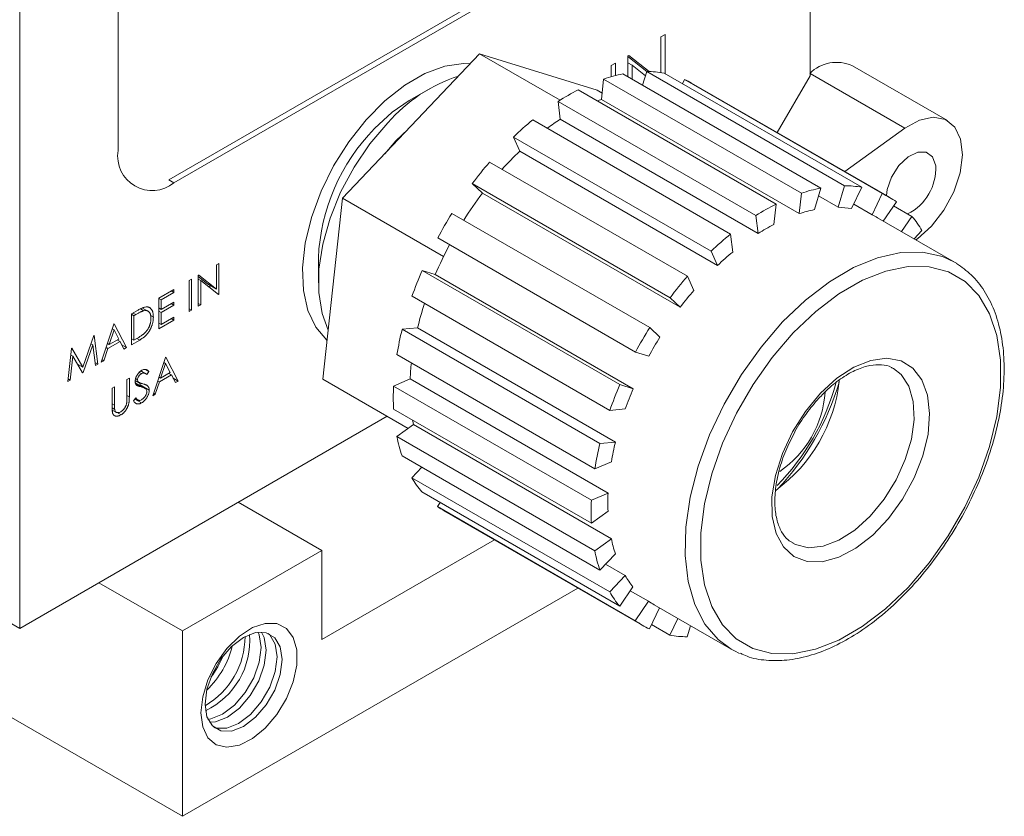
# Model space of a CAD drawing. Header units: inches. Extents: x 0.77 to 7.5, y 1.22 to 8.26.
# Tile 11 of 17: x 6.05 to 6.96, y 3.93 to 4.66. Entities that reach past the tile are written whole.
import ezdxf

# ---------------------------------------------------------------- set-up
doc = ezdxf.new("R2010")
doc.units = ezdxf.units.IN
doc.header["$MEASUREMENT"] = 0

msp = doc.modelspace()

# ---------------------------------------------------------------- linework, layer by layer
at = {"color": 7, "linetype": 'Continuous', "lineweight": 15}
for p, q in [((6.05326, 4.10247), (6.05326, 5.106)), ((6.14353, 4.73841), (6.14353, 4.5408)), ((6.18997, 4.51399), (6.58231, 4.74048)), ((6.58702, 4.73776), (6.19468, 4.51127)), ((6.77828, 4.60947), (6.77828, 4.68851)), ((6.64523, 4.6474), (6.64126, 4.64511)), ((6.64126, 4.64511), (6.64126, 4.61245)), ((6.64523, 4.61143), (6.64523, 4.6474)), ((6.34937, 4.49712), (6.47514, 4.62973)), ((6.54892, 4.58713), (6.47514, 4.62973)), ((6.47514, 4.62973), (6.58302, 4.59624)), ((6.61206, 4.62826), (6.61123, 4.62778)), ((6.61123, 4.62778), (6.61123, 4.60863)), ((6.62843, 4.61337), (6.61123, 4.6271)), ((6.63073, 4.61336), (6.61206, 4.62826)), ((6.5999, 4.62124), (6.59593, 4.61895)), ((6.59593, 4.61895), (6.59593, 4.6087)), ((6.5999, 4.60976), (6.5999, 4.62124)), ((6.61123, 4.6214), (6.6152, 4.61911)), ((6.6152, 4.61911), (6.62727, 4.60947)), ((6.6152, 4.60634), (6.6152, 4.61911)), ((6.90431, 4.56843), (6.8171, 4.61878)), ((6.58692, 4.58778), (6.58894, 4.60654)), ((6.58894, 4.60654), (6.77043, 4.50177)), ((6.78816, 4.5065), (6.60667, 4.61127)), ((6.6247, 4.60086), (6.62844, 4.6134)), ((6.62844, 4.6134), (6.80993, 4.50862)), ((6.82582, 4.50718), (6.64433, 4.61195)), ((6.77828, 4.60947), (6.74821, 4.55739)), ((6.43032, 4.59823), (6.41069, 4.5869)), ((6.66114, 4.60225), (6.66301, 4.60615)), ((6.66301, 4.60615), (6.8445, 4.50138)), ((6.85106, 4.49801), (6.66957, 4.60278)), ((6.74706, 4.49185), (6.56557, 4.59663)), ((6.58755, 4.59362), (6.58302, 4.59624)), ((6.54721, 4.58605), (6.7287, 4.48128)), ((6.54921, 4.5696), (6.54721, 4.58605)), ((6.58692, 4.58778), (6.76841, 4.48301)), ((6.70533, 4.46426), (6.52384, 4.56903)), ((6.54921, 4.5696), (6.7307, 4.46483)), ((6.86516, 4.56136), (6.81009, 4.52166)), ((6.5061, 4.55332), (6.6876, 4.44855)), ((6.51197, 4.54031), (6.5061, 4.55332)), ((6.51197, 4.54031), (6.69346, 4.43553)), ((6.66581, 4.42558), (6.48432, 4.53035)), ((6.46841, 4.51058), (6.6499, 4.40581)), ((6.47776, 4.50189), (6.46841, 4.51058)), ((6.80403, 4.48883), (6.80993, 4.50862)), ((6.82582, 4.50718), (6.81645, 4.48771)), ((6.47776, 4.50189), (6.65925, 4.39712)), ((6.76841, 4.48301), (6.77043, 4.50177)), ((6.78816, 4.5065), (6.78226, 4.48671)), ((6.786, 4.49924), (6.80403, 4.48883)), ((6.83514, 4.4819), (6.8445, 4.50138)), ((6.33148, 4.33101), (6.34937, 4.49712)), ((6.44204, 4.44362), (6.34937, 4.49712)), ((6.74706, 4.49185), (6.74504, 4.4731)), ((6.81833, 4.49161), (6.83514, 4.4819)), ((6.85747, 4.49386), (6.84542, 4.47625)), ((6.85499, 4.49023), (6.87181, 4.48053)), ((6.63119, 4.37846), (6.4497, 4.48323)), ((6.7307, 4.46483), (6.7287, 4.48128)), ((6.86224, 4.46654), (6.87181, 4.48053)), ((6.91094, 4.43842), (6.84023, 4.47924)), ((6.70533, 4.46426), (6.70732, 4.44781)), ((6.88097, 4.46745), (6.87379, 4.45987)), ((6.43671, 4.46075), (6.6182, 4.35598)), ((6.87533, 4.45898), (6.8768, 4.46004)), ((6.69346, 4.43553), (6.6876, 4.44855)), ((6.236, 4.43736), (6.23379, 4.43609)), ((6.23379, 4.43609), (6.23379, 4.41377)), ((6.236, 4.40901), (6.236, 4.43736)), ((6.32722, 4.4423), (6.32722, 4.41963)), ((6.91094, 4.43842), (6.91256, 4.43746)), ((6.21757, 4.42672), (6.21711, 4.42646)), ((6.21711, 4.42646), (6.21711, 4.39811)), ((6.23379, 4.41377), (6.21757, 4.42672)), ((6.60383, 4.32611), (6.42234, 4.43088)), ((6.42234, 4.43088), (6.43452, 4.4271)), ((6.43452, 4.4271), (6.61601, 4.32233)), ((6.21081, 4.42282), (6.20861, 4.42155)), ((6.20861, 4.42155), (6.20861, 4.3932)), ((6.21081, 4.39447), (6.21081, 4.42282)), ((6.22554, 4.41854), (6.21711, 4.42527)), ((6.21711, 4.42291), (6.21931, 4.42164)), ((6.21931, 4.42164), (6.23549, 4.40872)), ((6.21931, 4.39938), (6.21931, 4.42164)), ((6.22554, 4.41854), (6.23379, 4.41377)), ((6.22775, 4.41491), (6.22775, 4.41726)), ((6.66581, 4.42558), (6.67168, 4.41257)), ((6.19476, 4.41356), (6.18091, 4.40556)), ((6.18311, 4.40392), (6.19476, 4.41065)), ((6.19224, 4.4121), (6.19476, 4.41065)), ((6.19476, 4.41065), (6.19476, 4.41356)), ((6.23288, 4.41081), (6.236, 4.40901)), ((6.23549, 4.40872), (6.236, 4.40901)), ((6.18091, 4.40556), (6.18091, 4.37721)), ((6.18091, 4.4052), (6.18311, 4.40392)), ((6.18311, 4.3952), (6.18311, 4.40392)), ((6.19476, 4.40192), (6.18311, 4.3952)), ((6.18311, 4.39229), (6.19476, 4.39902)), ((6.19224, 4.40047), (6.19476, 4.39902)), ((6.19476, 4.39902), (6.19476, 4.40192)), ((6.21711, 4.40065), (6.21931, 4.39938)), ((6.21711, 4.39811), (6.21931, 4.39938)), ((6.41315, 4.40722), (6.59464, 4.30245)), ((6.65925, 4.39712), (6.6499, 4.40581)), ((6.16069, 4.39389), (6.15573, 4.39102)), ((6.15573, 4.39102), (6.15573, 4.36267)), ((6.15573, 4.39066), (6.15793, 4.38939)), ((6.15714, 4.39184), (6.15966, 4.39038)), ((6.15966, 4.39038), (6.15793, 4.38939)), ((6.16411, 4.39573), (6.1672, 4.39394)), ((6.17201, 4.39297), (6.166, 4.39644)), ((6.18091, 4.39647), (6.18311, 4.3952)), ((6.18091, 4.39357), (6.18311, 4.39229)), ((6.18311, 4.38139), (6.18311, 4.39229)), ((6.20861, 4.39574), (6.21081, 4.39447)), ((6.20861, 4.3932), (6.21081, 4.39447)), ((6.13968, 4.38176), (6.12803, 4.34668)), ((6.13999, 4.38194), (6.13968, 4.38176)), ((6.15132, 4.36013), (6.13999, 4.38194)), ((6.15793, 4.38939), (6.15793, 4.36685)), ((6.17332, 4.3896), (6.17587, 4.38812)), ((6.18091, 4.37721), (6.19476, 4.3852)), ((6.18091, 4.38266), (6.18311, 4.38139)), ((6.19476, 4.38811), (6.18311, 4.38139)), ((6.19224, 4.38666), (6.19476, 4.3852)), ((6.19476, 4.3852), (6.19476, 4.38811)), ((6.13981, 4.37631), (6.13536, 4.36291)), ((6.13818, 4.37725), (6.13981, 4.37631)), ((6.14414, 4.36797), (6.13981, 4.37631)), ((6.40411, 4.37687), (6.4183, 4.37826)), ((6.5856, 4.2721), (6.40411, 4.37687)), ((6.4183, 4.37826), (6.59979, 4.27348)), ((6.63119, 4.37846), (6.64053, 4.36977)), ((6.1213, 4.37115), (6.11119, 4.34205)), ((6.11145, 4.33711), (6.12032, 4.36263)), ((6.11867, 4.36358), (6.12032, 4.36263)), ((6.12032, 4.36263), (6.12267, 4.34359)), ((6.12162, 4.37133), (6.1213, 4.37115)), ((6.12488, 4.34486), (6.12162, 4.37133)), ((6.13373, 4.36385), (6.13536, 4.36291)), ((6.13417, 4.35931), (6.1453, 4.36574)), ((6.13536, 4.36291), (6.14414, 4.36797)), ((6.14278, 4.36719), (6.1453, 4.36574)), ((6.1453, 4.36574), (6.14893, 4.35874)), ((6.14688, 4.36269), (6.15132, 4.36013)), ((6.15573, 4.36812), (6.15793, 4.36685)), ((6.15573, 4.36267), (6.16334, 4.36706)), ((6.15793, 4.36685), (6.16075, 4.36848)), ((6.16082, 4.36852), (6.16334, 4.36706)), ((6.10074, 4.35928), (6.0975, 4.32905)), ((6.10105, 4.35946), (6.10074, 4.35928)), ((6.11119, 4.34205), (6.10105, 4.35946)), ((6.13043, 4.34807), (6.13417, 4.35931)), ((6.13254, 4.36025), (6.13417, 4.35931)), ((6.14893, 4.35874), (6.15132, 4.36013)), ((6.39934, 4.35364), (6.58083, 4.24887)), ((6.63038, 4.3522), (6.6182, 4.35598)), ((6.09971, 4.33033), (6.10206, 4.35214)), ((6.10009, 4.35327), (6.10206, 4.35214)), ((6.10206, 4.35214), (6.11096, 4.33683)), ((6.10627, 4.34489), (6.11119, 4.34205)), ((6.12233, 4.34634), (6.12488, 4.34486)), ((6.12267, 4.34359), (6.12488, 4.34486)), ((6.12803, 4.34668), (6.13043, 4.34807)), ((6.1288, 4.34901), (6.13043, 4.34807)), ((6.18689, 4.35104), (6.17525, 4.31597)), ((6.18702, 4.34559), (6.18258, 4.3322)), ((6.18539, 4.34654), (6.18702, 4.34559)), ((6.18721, 4.35123), (6.18689, 4.35104)), ((6.19135, 4.33726), (6.18702, 4.34559)), ((6.19854, 4.32942), (6.18721, 4.35123)), ((6.11046, 4.33769), (6.11145, 4.33711)), ((6.11096, 4.33683), (6.11145, 4.33711)), ((6.16293, 4.33741), (6.165, 4.33622)), ((6.16843, 4.3364), (6.16449, 4.33867)), ((6.16853, 4.34013), (6.17178, 4.33825)), ((6.16979, 4.33536), (6.17178, 4.33825)), ((6.18258, 4.3322), (6.19135, 4.33726)), ((6.18999, 4.33648), (6.19251, 4.33502)), ((6.8547, 4.34099), (6.85367, 4.34156)), ((6.0975, 4.32905), (6.09971, 4.33033)), ((6.09775, 4.33147), (6.09971, 4.33033)), ((6.15384, 4.33196), (6.15164, 4.33069)), ((6.15164, 4.33069), (6.15164, 4.3137)), ((6.15384, 4.31484), (6.15384, 4.33196)), ((6.1593, 4.32997), (6.16301, 4.32783)), ((6.15953, 4.33163), (6.1614, 4.33055)), ((6.15962, 4.32697), (6.16459, 4.32411)), ((6.16813, 4.3228), (6.15988, 4.32757)), ((6.16385, 4.32586), (6.16324, 4.32835)), ((6.17765, 4.31736), (6.18138, 4.3286)), ((6.17975, 4.32954), (6.18138, 4.3286)), ((6.18095, 4.33314), (6.18258, 4.3322)), ((6.18138, 4.3286), (6.19251, 4.33502)), ((6.19251, 4.33502), (6.19614, 4.32803)), ((6.19409, 4.33198), (6.19854, 4.32942)), ((6.19614, 4.32803), (6.19854, 4.32942)), ((6.40957, 4.28593), (6.33148, 4.33101)), ((6.39624, 4.32487), (6.41148, 4.33133)), ((6.41148, 4.33133), (6.59297, 4.22656)), ((6.14031, 4.32415), (6.1381, 4.32288)), ((6.1381, 4.32288), (6.1381, 4.30575)), ((6.14031, 4.30716), (6.14031, 4.32415)), ((6.16385, 4.32586), (6.1721, 4.3211)), ((6.17602, 4.3183), (6.17765, 4.31736)), ((6.57773, 4.2201), (6.39624, 4.32487)), ((6.60383, 4.32611), (6.61601, 4.32233)), ((6.1381, 4.30843), (6.14031, 4.30716)), ((6.15969, 4.3139), (6.15762, 4.31126)), ((6.15893, 4.31293), (6.16508, 4.30938)), ((6.15929, 4.31338), (6.16149, 4.31212)), ((6.17525, 4.31597), (6.17765, 4.31736)), ((6.13813, 4.30476), (6.1404, 4.30345)), ((6.13818, 4.30283), (6.14172, 4.30079)), ((6.14196, 4.30093), (6.14621, 4.29848)), ((6.39623, 4.30366), (6.57772, 4.19889)), ((6.60883, 4.30384), (6.59464, 4.30245)), ((6.05326, 4.10247), (6.39032, 4.29705)), ((6.39928, 4.27844), (6.41452, 4.28953)), ((6.41452, 4.28953), (6.59601, 4.18476)), ((6.58077, 4.17367), (6.39928, 4.27844)), ((6.5856, 4.2721), (6.59979, 4.27348)), ((6.40402, 4.26069), (6.58551, 4.15592)), ((6.59606, 4.25533), (6.58083, 4.24887)), ((6.41302, 4.24073), (6.42207, 4.25027)), ((6.59451, 4.13596), (6.41302, 4.24073)), ((6.42218, 4.22765), (6.60367, 4.12288)), ((6.05326, 4.10247), (5.83746, 4.22705)), ((6.25372, 4.2182), (6.33033, 4.17397)), ((6.57773, 4.2201), (6.59297, 4.22656)), ((6.43651, 4.21432), (6.439, 4.21794)), ((6.618, 4.10954), (6.43651, 4.21432)), ((6.44292, 4.21017), (6.62442, 4.1054)), ((6.59295, 4.20999), (6.57772, 4.19889)), ((6.33033, 4.09232), (6.4887, 4.18375)), ((6.58077, 4.17367), (6.59601, 4.18476)), ((5.7791, 4.17445), (6.20246, 3.93005)), ((6.20246, 4.10016), (6.33033, 4.17397)), ((6.33033, 4.09232), (6.33033, 4.17397)), ((6.59971, 4.17089), (6.58551, 4.15592)), ((6.59066, 4.16135), (6.60871, 4.15093)), ((6.59451, 4.13596), (6.60871, 4.15093)), ((6.12586, 4.14438), (6.20246, 4.10016)), ((6.20246, 3.93005), (6.56531, 4.13952)), ((6.61587, 4.14071), (6.60367, 4.12288)), ((6.61339, 4.13708), (6.6302, 4.12738)), ((6.618, 4.10954), (6.6302, 4.12738)), ((6.64024, 4.12128), (6.63097, 4.10203)), ((6.63525, 4.12416), (6.70596, 4.08334)), ((6.64966, 4.09623), (6.65705, 4.11158)), ((6.64966, 4.09623), (6.63285, 4.10593)), ((6.66857, 4.10492), (6.66555, 4.09478)), ((6.20246, 4.10016), (6.20246, 3.93005))]:
    msp.add_line(p, q, dxfattribs=at)
at = {"color": 8, "linetype": 'Continuous', "lineweight": 15}
for p, q in [((6.86516, 4.56136), (6.77828, 4.61151)), ((6.18997, 4.51399), (6.19468, 4.51127)), ((6.15164, 4.31611), (6.15384, 4.31484))]:
    msp.add_line(p, q, dxfattribs=at)
at = {"color": 7, "linetype": 'Continuous', "lineweight": 15, "flags": 128}
for points in [[(6.33532, 4.36664), (6.33515, 4.36679), (6.32496, 4.37872), (6.3177, 4.39416), (6.31358, 4.4126), (6.31275, 4.43344), (6.31524, 4.45603), (6.32095, 4.47963), (6.32971, 4.50349), (6.34124, 4.52684), (6.35516, 4.54892), (6.37103, 4.56903), (6.38834, 4.58652), (6.40653, 4.60084), (6.42501, 4.61151), (6.4432, 4.6182), (6.46051, 4.62069), (6.46642, 4.62054)], [(6.37882, 4.5612), (6.39501, 4.57612), (6.41069, 4.5869)], [(6.58314, 4.58649), (6.58403, 4.5868), (6.58692, 4.58778)], [(6.8768, 4.46004), (6.88974, 4.47159), (6.90116, 4.48631), (6.91014, 4.50301), (6.91595, 4.52033), (6.91811, 4.53687), (6.91645, 4.55129), (6.91111, 4.56242), (6.90252, 4.56936), (6.89137, 4.57155), (6.87857, 4.56881), (6.86516, 4.56136)], [(6.33632, 4.37596), (6.33061, 4.39131), (6.32753, 4.41058), (6.32775, 4.43205), (6.33127, 4.45504), (6.33798, 4.47881), (6.34765, 4.50259), (6.35998, 4.52561), (6.37458, 4.54714), (6.39096, 4.56649)], [(6.38819, 4.53805), (6.39846, 4.54986), (6.40932, 4.56034)], [(6.89355, 4.52697), (6.89075, 4.53508), (6.88495, 4.53949), (6.87702, 4.53951), (6.86817, 4.53514), (6.85974, 4.52705), (6.85303, 4.51647), (6.84905, 4.50502), (6.8483, 4.4996)], [(6.76287, 4.37357), (6.74358, 4.35111), (6.72607, 4.32633), (6.71075, 4.29984), (6.69802, 4.27229), (6.68818, 4.24435), (6.68147, 4.21673), (6.67807, 4.19009), (6.67805, 4.16509), (6.68142, 4.14235), (6.68808, 4.12243), (6.69789, 4.10582), (6.71059, 4.09293), (6.72588, 4.08407), (6.74337, 4.07946), (6.76264, 4.07922), (6.78321, 4.08336), (6.80458, 4.09176), (6.82622, 4.10423), (6.84759, 4.12045), (6.86817, 4.14004), (6.88746, 4.16249), (6.90498, 4.18727), (6.92029, 4.21376), (6.93302, 4.24132), (6.94286, 4.26925), (6.94957, 4.29687), (6.95297, 4.32351), (6.95299, 4.34851), (6.94963, 4.37125), (6.94296, 4.39117), (6.93315, 4.40778), (6.92045, 4.42067), (6.90517, 4.42953), (6.88767, 4.43414), (6.8684, 4.43438), (6.84783, 4.43025), (6.82646, 4.42184), (6.80483, 4.40937), (6.78345, 4.39315), (6.76287, 4.37357)], [(6.78785, 4.31818), (6.80289, 4.33193), (6.81853, 4.34216), (6.83403, 4.34841), (6.84866, 4.35037), (6.86174, 4.34795), (6.87266, 4.34128), (6.88091, 4.33065), (6.8861, 4.31657), (6.88799, 4.2997), (6.8865, 4.28082), (6.88168, 4.26081), (6.87377, 4.24062), (6.86314, 4.22119), (6.85028, 4.20342), (6.83579, 4.18815), (6.82036, 4.17608), (6.8047, 4.1678), (6.78955, 4.16367), (6.77561, 4.1639), (6.76354, 4.16847), (6.75389, 4.17717), (6.74713, 4.1896), (6.74357, 4.20517), (6.74337, 4.22315), (6.74655, 4.2427), (6.75295, 4.26292), (6.76228, 4.28285), (6.77409, 4.30156), (6.78785, 4.31818)], [(6.41452, 4.28953), (6.41393, 4.29253), (6.41374, 4.29355)], [(6.21955, 4.02497), (6.22119, 4.03968), (6.22598, 4.0552), (6.23358, 4.07036), (6.24341, 4.08405), (6.25475, 4.09525), (6.26676, 4.10314), (6.27854, 4.10711), (6.28923, 4.10688), (6.29802, 4.10248), (6.30428, 4.09421), (6.30752, 4.0827), (6.30752, 4.06881), (6.30428, 4.05355), (6.29802, 4.03806), (6.28923, 4.0235), (6.27854, 4.01094), (6.26676, 4.00131), (6.25475, 3.99532), (6.24341, 3.99343), (6.23358, 3.99577), (6.22598, 4.00216), (6.22119, 4.01214), (6.21955, 4.02497)], [(6.29399, 4.07384), (6.29226, 4.06022), (6.28724, 4.04594), (6.27942, 4.03239), (6.26956, 4.0209), (6.25864, 4.0126), (6.24771, 4.00829), (6.23786, 4.0084), (6.23004, 4.01292), (6.22501, 4.0214), (6.22328, 4.03301), (6.22501, 4.04663), (6.23004, 4.06091), (6.23786, 4.07446), (6.24771, 4.08595), (6.25864, 4.09425), (6.26956, 4.09856), (6.27942, 4.09845), (6.28724, 4.09393), (6.29226, 4.08545), (6.29399, 4.07384)], [(6.22594, 4.01902), (6.22846, 4.01941), (6.23938, 4.02371), (6.25031, 4.03202), (6.26016, 4.04351), (6.26799, 4.05706), (6.27301, 4.07134), (6.27474, 4.08495), (6.27301, 4.09657), (6.27208, 4.09895)], [(6.23148, 4.01161), (6.23333, 4.01101), (6.24319, 4.0109), (6.25411, 4.01521), (6.26504, 4.02352), (6.27489, 4.035), (6.28272, 4.04855), (6.28774, 4.06283), (6.28947, 4.07645), (6.28774, 4.08806), (6.28272, 4.09655), (6.28127, 4.09786)], [(6.27516, 4.09906), (6.27753, 4.09396), (6.27926, 4.08234)], [(6.71351, 4.07958), (6.70884, 4.08177), (6.70596, 4.08334)], [(6.27926, 4.08234), (6.27753, 4.06872), (6.27251, 4.05444), (6.26469, 4.0409), (6.25483, 4.02941), (6.24391, 4.0211), (6.23298, 4.01679), (6.22738, 4.0163)]]:
    msp.add_lwpolyline(points, dxfattribs=at)
at = {"color": 8, "linetype": 'Continuous', "lineweight": 15, "flags": 128}
for points in [[(6.7531, 4.38364), (6.7742, 4.40376), (6.7961, 4.42054), (6.81829, 4.43357), (6.84025, 4.44255), (6.86147, 4.44728), (6.88144, 4.44764), (6.8997, 4.44362), (6.91094, 4.43842)], [(6.70596, 4.08334), (6.69393, 4.09215), (6.68171, 4.10648), (6.67246, 4.12443), (6.66639, 4.14558), (6.66365, 4.16943), (6.66431, 4.19543), (6.66835, 4.22296), (6.67567, 4.25138), (6.6861, 4.28002), (6.6994, 4.30821), (6.71526, 4.33529), (6.7333, 4.36063), (6.7531, 4.38364)], [(6.76252, 4.18059), (6.76482, 4.17942), (6.77676, 4.17652), (6.79029, 4.17784), (6.80472, 4.18332), (6.81935, 4.1927), (6.83343, 4.20549), (6.84625, 4.22107), (6.85718, 4.23863), (6.86567, 4.25732), (6.87128, 4.27618), (6.87375, 4.29428), (6.87294, 4.3107), (6.8689, 4.32462), (6.86183, 4.33535), (6.8547, 4.34099)]]:
    msp.add_lwpolyline(points, dxfattribs=at)
at = {"color": 7, "linetype": 'Continuous', "lineweight": 15}
for centre, radius, start, end in [((6.8027, 4.58657), 0.03528, 65.92155, 134.56973), ((6.50179, 4.46901), 0.1476, 108.19989, 138.66726), ((6.63344, 4.4753), 0.13858, 101.14009, 108.73191), ((6.62816, 4.52217), 0.09123, 79.79444, 89.82847), ((6.63169, 4.53715), 0.07578, 60.00608, 65.58505), ((6.66276, 4.40675), 0.2133, 117.10548, 122.79954), ((6.7125, 4.33813), 0.29817, 129.25068, 133.80478), ((6.66731, 4.38347), 0.22044, 122.39455, 126.19688), ((6.5092, 4.43396), 0.18217, 135.69774, 177.37472), ((6.17471, 4.53575), 0.03159, 170.78597, 309.20326), ((6.71762, 4.32361), 0.29875, 133.50074, 137.94424), ((6.76145, 4.29104), 0.36616, 139.18862, 143.15971), ((6.84701, 4.52456), 0.0466, 296.47938, 2.95937), ((6.80965, 4.41739), 0.09123, 79.79444, 89.82847), ((6.75539, 4.29189), 0.34811, 142.89601, 147.8821), ((6.81493, 4.37052), 0.13858, 101.14009, 108.73191), ((6.81321, 4.43244), 0.07571, 54.22331, 65.58678), ((6.84425, 4.30198), 0.2133, 117.10548, 122.79954), ((6.78268, 4.27576), 0.39233, 148.07392, 151.86635), ((6.80759, 4.36395), 0.12534, 101.65673, 108.21531), ((6.8028, 4.40635), 0.08249, 80.47657, 89.14634), ((6.80599, 4.41993), 0.06849, 60.00488, 64.81373), ((6.80177, 4.4217), 0.09147, 30.01325, 40.03011), ((6.83411, 4.30195), 0.19293, 117.49295, 122.41202), ((6.89399, 4.23336), 0.29817, 129.25068, 133.80478), ((6.75523, 4.29125), 0.34829, 152.0512, 157.04259), ((6.8791, 4.23988), 0.2697, 129.56057, 133.49493), ((6.75919, 4.28636), 0.36655, 156.77894, 160.74719), ((6.94294, 4.18627), 0.36616, 139.18862, 143.15971), ((6.92339, 4.19727), 0.33123, 139.45893, 142.8894), ((6.70921, 4.30803), 0.29926, 161.98201, 166.42908), ((6.69418, 4.30522), 0.29879, 166.1257, 170.67337), ((6.96417, 4.17099), 0.39233, 148.07392, 151.86635), ((6.94258, 4.18345), 0.35489, 148.33203, 151.60828), ((6.63298, 4.32171), 0.22172, 173.71357, 177.51213), ((6.6616, 4.34566), 0.1444, 306.17949, 353.74524), ((6.59571, 4.38369), 0.21384, 315.43278, 344.7083), ((6.5716, 4.39762), 0.24348, 316.57238, 343.43299), ((6.6099, 4.3141), 0.21393, 177.11381, 182.79673), ((6.94068, 4.18159), 0.36655, 156.77894, 160.74719), ((6.92131, 4.19304), 0.33154, 157.04887, 160.47727), ((6.6965, 4.32547), 0.09573, 304.31721, 356.31318), ((6.53571, 4.30533), 0.13906, 191.15199, 198.72642), ((6.86251, 4.21009), 0.27026, 166.43505, 170.36401), ((6.87567, 4.20045), 0.29879, 166.1257, 170.67337), ((6.49222, 4.28648), 0.09147, 210.01325, 220.03011), ((6.79139, 4.20933), 0.21393, 177.11381, 182.79673), ((6.78628, 4.21812), 0.1935, 177.50047, 182.41002), ((6.4808, 4.27578), 0.07575, 234.22415, 240.00023), ((6.71917, 4.21019), 0.12576, 191.66715, 198.21126), ((6.7172, 4.20056), 0.13906, 191.15199, 198.72642), ((6.67982, 4.19315), 0.0827, 210.69405, 219.34937), ((6.67371, 4.18171), 0.09147, 210.01325, 220.03011), ((6.66952, 4.18352), 0.06854, 234.99845, 239.99868), ((6.66226, 4.17096), 0.07571, 234.22298, 245.5871), ((6.18611, 4.09529), 0.07387, 300.23517, 359.77019), ((6.1929, 4.09137), 0.07142, 295.55484, 4.45052), ((6.66583, 4.18601), 0.09123, 259.7946, 269.82837), ((6.16927, 4.10501), 0.08112, 313.24232, 346.76308), ((6.16087, 4.10986), 0.0855, 322.43484, 337.57055)]:
    msp.add_arc(centre, radius, start, end, dxfattribs=at)
for points, knots in [([(6.71447, 4.07965), (6.71644, 4.07868), (6.72369, 4.0751), (6.73806, 4.07279), (6.75704, 4.07275), (6.77715, 4.07673), (6.79791, 4.0844), (6.81895, 4.09571), (6.83978, 4.11039), (6.85996, 4.12812), (6.87909, 4.14851), (6.89679, 4.17115), (6.91273, 4.19556), (6.92659, 4.22127), (6.93809, 4.24778), (6.94701, 4.27455), (6.95315, 4.30109), (6.95637, 4.32686), (6.95655, 4.3514), (6.95364, 4.37419), (6.94764, 4.39478), (6.93857, 4.41256), (6.92704, 4.42723), (6.91736, 4.434), (6.91267, 4.43728)], [0, 0, 0, 0, 0.016868, 0.0619544, 0.1074026, 0.1535573, 0.20036, 0.2475424, 0.2948569, 0.3421431, 0.38937, 0.4365432, 0.4836828, 0.5308146, 0.5779635, 0.6251522, 0.67241, 0.7197636, 0.76723, 0.814797, 0.8623483, 0.9096267, 0.9562857, 1, 1, 1, 1]), ([(6.1672, 4.39394), (6.16677, 4.39385), (6.16606, 4.39361), (6.16504, 4.39319), (6.16414, 4.39279), (6.16315, 4.3923), (6.16165, 4.39151), (6.16047, 4.39086), (6.15966, 4.39038)], [0, 0, 0, 0, 0.179285, 0.286583, 0.405111, 0.535593, 0.67819, 1, 1, 1, 1]), ([(6.16848, 4.39736), (6.16802, 4.39728), (6.16728, 4.39709), (6.16622, 4.39669), (6.16529, 4.3963), (6.16427, 4.39582), (6.16272, 4.39504), (6.16152, 4.39436), (6.16069, 4.39389)], [0, 0, 0, 0, 0.18423, 0.292169, 0.410633, 0.541156, 0.682594, 1, 1, 1, 1]), ([(6.17367, 4.38685), (6.17368, 4.38751), (6.17362, 4.38843), (6.17344, 4.38958), (6.17325, 4.39035), (6.17301, 4.39106), (6.17272, 4.3917), (6.17237, 4.39228), (6.17197, 4.39277), (6.17152, 4.39321), (6.17103, 4.39355), (6.17049, 4.39382), (6.16992, 4.39402), (6.1693, 4.39412), (6.16842, 4.39416), (6.1677, 4.39405), (6.1672, 4.39394)], [0, 0, 0, 0, 0.137813, 0.203226, 0.267174, 0.330024, 0.391794, 0.453084, 0.514334, 0.575, 0.634865, 0.694116, 0.753442, 0.813126, 0.87408, 1, 1, 1, 1]), ([(6.17587, 4.38812), (6.17588, 4.38892), (6.17582, 4.39006), (6.17561, 4.39147), (6.1754, 4.39243), (6.17512, 4.39332), (6.17479, 4.39413), (6.17439, 4.39485), (6.17392, 4.3955), (6.17341, 4.39606), (6.17285, 4.39654), (6.17224, 4.3969), (6.17159, 4.3972), (6.17088, 4.39738), (6.16986, 4.39751), (6.16904, 4.39746), (6.16848, 4.39736)], [0, 0, 0, 0, 0.139466, 0.206349, 0.271441, 0.334996, 0.397655, 0.459593, 0.521506, 0.582395, 0.642353, 0.701298, 0.760125, 0.818845, 0.878306, 1, 1, 1, 1]), ([(6.16334, 4.36706), (6.16404, 4.36747), (6.16507, 4.36811), (6.16639, 4.36903), (6.1673, 4.36972), (6.16813, 4.37042), (6.16891, 4.37113), (6.16963, 4.37185), (6.17029, 4.3726), (6.1709, 4.37338), (6.17148, 4.37417), (6.17203, 4.37501), (6.17255, 4.37588), (6.17304, 4.37679), (6.1735, 4.37774), (6.17393, 4.37872), (6.17433, 4.37973), (6.17469, 4.38076), (6.17501, 4.3818), (6.17528, 4.38285), (6.17549, 4.3839), (6.17567, 4.38495), (6.17582, 4.38638), (6.17588, 4.38743), (6.17587, 4.38812)], [0, 0, 0, 0, 0.106928, 0.156011, 0.202185, 0.245558, 0.286533, 0.325147, 0.361673, 0.397287, 0.433066, 0.468805, 0.505262, 0.541925, 0.57988, 0.618417, 0.658386, 0.69892, 0.739756, 0.781177, 0.822976, 0.865705, 0.909193, 1, 1, 1, 1]), ([(6.16777, 4.37325), (6.16821, 4.37368), (6.16887, 4.37435), (6.16967, 4.37534), (6.17023, 4.37609), (6.17075, 4.37689), (6.17124, 4.37771), (6.17169, 4.37856), (6.1721, 4.37943), (6.17247, 4.38033), (6.17279, 4.38124), (6.17307, 4.38216), (6.17329, 4.38309), (6.17346, 4.38402), (6.17363, 4.3853), (6.17367, 4.38624), (6.17367, 4.38685)], [0, 0, 0, 0, 0.123338, 0.183125, 0.241783, 0.300579, 0.35968, 0.418882, 0.479531, 0.540851, 0.602303, 0.664463, 0.727806, 0.792895, 0.859672, 1, 1, 1, 1]), ([(6.16075, 4.36848), (6.16153, 4.36893), (6.16265, 4.36959), (6.16408, 4.37049), (6.165, 4.37111), (6.16583, 4.37169), (6.16675, 4.37236), (6.16739, 4.37289), (6.16777, 4.37325)], [0, 0, 0, 0, 0.330628, 0.475549, 0.606746, 0.725024, 0.829742, 1, 1, 1, 1]), ([(6.16524, 4.33927), (6.16471, 4.33896), (6.1639, 4.3384), (6.16288, 4.33743), (6.16216, 4.33664), (6.1615, 4.33578), (6.16089, 4.33488), (6.16039, 4.33394), (6.15995, 4.33297), (6.15961, 4.332), (6.15929, 4.33069), (6.15919, 4.32976), (6.15919, 4.32916)], [0, 0, 0, 0, 0.173453, 0.258981, 0.344477, 0.428624, 0.510285, 0.591203, 0.672539, 0.75372, 0.83422, 1, 1, 1, 1]), ([(6.1614, 4.33055), (6.1614, 4.33103), (6.16151, 4.33182), (6.16195, 4.33291), (6.1624, 4.33371), (6.16293, 4.33447), (6.16379, 4.33541), (6.16451, 4.33595), (6.165, 4.33622)], [0, 0, 0, 0, 0.234105, 0.349644, 0.471586, 0.597629, 0.724097, 1, 1, 1, 1]), ([(6.165, 4.33622), (6.16539, 4.33645), (6.16599, 4.33671), (6.16674, 4.33685), (6.16719, 4.33684), (6.16755, 4.33678), (6.16783, 4.3367), (6.16812, 4.33657), (6.16843, 4.3364), (6.16876, 4.33621), (6.16922, 4.33586), (6.16956, 4.33557), (6.16979, 4.33536)], [0, 0, 0, 0, 0.200408, 0.298802, 0.39856, 0.451527, 0.511449, 0.576801, 0.647817, 0.725816, 0.810371, 1, 1, 1, 1]), ([(6.17178, 4.33825), (6.17152, 4.33853), (6.1711, 4.33891), (6.17053, 4.33934), (6.17013, 4.33961), (6.16972, 4.33982), (6.16933, 4.33998), (6.16894, 4.34009), (6.16842, 4.34017), (6.16777, 4.34017), (6.16668, 4.33998), (6.16582, 4.33961), (6.16524, 4.33927)], [0, 0, 0, 0, 0.171287, 0.249314, 0.322873, 0.391692, 0.456396, 0.516354, 0.573206, 0.68117, 0.786748, 1, 1, 1, 1]), ([(6.78803, 4.31538), (6.79025, 4.31762), (6.79672, 4.32417), (6.80796, 4.33298), (6.82115, 4.34033), (6.83352, 4.34429), (6.84421, 4.34462), (6.85082, 4.34354), (6.8535, 4.34149), (6.85381, 4.34125)], [0, 0, 0, 0, 0.092537, 0.269805, 0.446004, 0.621121, 0.796483, 0.976264, 1, 1, 1, 1]), ([(6.15877, 4.32809), (6.15883, 4.32807), (6.15923, 4.32795), (6.15956, 4.3277), (6.15983, 4.32748)], [0, 0, 0, 0, 0.161839, 1, 1, 1, 1]), ([(6.15919, 4.32916), (6.15919, 4.32878), (6.15923, 4.32823), (6.15937, 4.32757), (6.15953, 4.32712), (6.15972, 4.32669), (6.16004, 4.32616), (6.16035, 4.32584), (6.16056, 4.32564)], [0, 0, 0, 0, 0.244606, 0.366278, 0.487333, 0.611736, 0.737441, 1, 1, 1, 1]), ([(6.16301, 4.32783), (6.16274, 4.32797), (6.16235, 4.32821), (6.16195, 4.32863), (6.16174, 4.32895), (6.16158, 4.32931), (6.16145, 4.32983), (6.16139, 4.33024), (6.1614, 4.33055)], [0, 0, 0, 0, 0.313927, 0.446588, 0.565884, 0.677061, 0.785254, 1, 1, 1, 1]), ([(6.16631, 4.32691), (6.16589, 4.32701), (6.1653, 4.32716), (6.16456, 4.32734), (6.16411, 4.32746), (6.16374, 4.32758), (6.16337, 4.32768), (6.16314, 4.32777), (6.16301, 4.32783)], [0, 0, 0, 0, 0.375062, 0.531211, 0.666498, 0.781906, 0.875048, 1, 1, 1, 1]), ([(6.1721, 4.3211), (6.1721, 4.32183), (6.17193, 4.32284), (6.17141, 4.32395), (6.17096, 4.32457), (6.17052, 4.32504), (6.17011, 4.32536), (6.16963, 4.32567), (6.1691, 4.32595), (6.1685, 4.32622), (6.16758, 4.32657), (6.16683, 4.32677), (6.16631, 4.32691)], [0, 0, 0, 0, 0.18546, 0.283652, 0.388732, 0.445767, 0.508091, 0.575665, 0.648679, 0.727604, 0.812227, 1, 1, 1, 1]), ([(6.16056, 4.32564), (6.16073, 4.3255), (6.16104, 4.32529), (6.16152, 4.32507), (6.16198, 4.32488), (6.16253, 4.32469), (6.16339, 4.32441), (6.16409, 4.32422), (6.16459, 4.32411)], [0, 0, 0, 0, 0.154169, 0.25448, 0.371643, 0.504432, 0.652918, 1, 1, 1, 1]), ([(6.16459, 4.32411), (6.16509, 4.32398), (6.16581, 4.32379), (6.1667, 4.32347), (6.16729, 4.32324), (6.16781, 4.32298), (6.1684, 4.32266), (6.16879, 4.32235), (6.16901, 4.32214)], [0, 0, 0, 0, 0.311864, 0.451624, 0.581074, 0.700802, 0.81047, 1, 1, 1, 1]), ([(6.16508, 4.30938), (6.16555, 4.30965), (6.16626, 4.31012), (6.16715, 4.31088), (6.16779, 4.3115), (6.1684, 4.31217), (6.16898, 4.3129), (6.16954, 4.31369), (6.17006, 4.31452), (6.17054, 4.31537), (6.17095, 4.31623), (6.17131, 4.31707), (6.17159, 4.3179), (6.17182, 4.31873), (6.17203, 4.31981), (6.1721, 4.3206), (6.1721, 4.3211)], [0, 0, 0, 0, 0.131741, 0.195337, 0.257813, 0.319762, 0.382419, 0.446046, 0.511331, 0.576499, 0.638854, 0.699886, 0.759744, 0.81908, 0.878225, 1, 1, 1, 1]), ([(6.16989, 4.31987), (6.16989, 4.31945), (6.16983, 4.31879), (6.16956, 4.31786), (6.1693, 4.31714), (6.16897, 4.31642), (6.16856, 4.31571), (6.16808, 4.31501), (6.16754, 4.31435), (6.16696, 4.31372), (6.16615, 4.31298), (6.16551, 4.31253), (6.16508, 4.31228)], [0, 0, 0, 0, 0.150665, 0.227284, 0.306018, 0.386166, 0.467334, 0.551657, 0.639844, 0.729912, 0.81907, 1, 1, 1, 1]), ([(6.16901, 4.32214), (6.16928, 4.32187), (6.16973, 4.32125), (6.1699, 4.32035), (6.16989, 4.31987)], [0, 0, 0, 0, 0.522842, 1, 1, 1, 1]), ([(6.15139, 4.30916), (6.15127, 4.30862), (6.15106, 4.30781), (6.15065, 4.30674), (6.1503, 4.30598), (6.14989, 4.30525), (6.14945, 4.30455), (6.14896, 4.30388), (6.14843, 4.30324), (6.14786, 4.30267), (6.14709, 4.30196), (6.14649, 4.30156), (6.14609, 4.30132)], [0, 0, 0, 0, 0.176207, 0.260678, 0.342217, 0.422849, 0.503634, 0.58472, 0.668472, 0.752238, 0.834697, 1, 1, 1, 1]), ([(6.14621, 4.29848), (6.14664, 4.29873), (6.14727, 4.29914), (6.14809, 4.2998), (6.14867, 4.30032), (6.14922, 4.30089), (6.14975, 4.30149), (6.15026, 4.30214), (6.15073, 4.30282), (6.15118, 4.30351), (6.15158, 4.30421), (6.15196, 4.30491), (6.15229, 4.3056), (6.15258, 4.30629), (6.15283, 4.30698), (6.15305, 4.30766), (6.15322, 4.30834), (6.15337, 4.30904), (6.1535, 4.30977), (6.1536, 4.31053), (6.15369, 4.31133), (6.15376, 4.31216), (6.15382, 4.31334), (6.15384, 4.31424), (6.15384, 4.31484)], [0, 0, 0, 0, 0.087786, 0.129629, 0.170539, 0.210912, 0.251398, 0.291567, 0.332021, 0.372355, 0.411619, 0.449515, 0.487208, 0.523705, 0.559991, 0.596142, 0.632114, 0.669511, 0.709517, 0.751508, 0.796008, 0.843022, 0.892941, 1, 1, 1, 1]), ([(6.15164, 4.3137), (6.15163, 4.3132), (6.15163, 4.31247), (6.15161, 4.31153), (6.15158, 4.31093), (6.15154, 4.31039), (6.15149, 4.30981), (6.15144, 4.30941), (6.15139, 4.30916)], [0, 0, 0, 0, 0.344436, 0.493598, 0.626189, 0.742198, 0.844379, 1, 1, 1, 1]), ([(6.15762, 4.31126), (6.15786, 4.31088), (6.15825, 4.31034), (6.1588, 4.30972), (6.15922, 4.30933), (6.15965, 4.30901), (6.16009, 4.30876), (6.16053, 4.30856), (6.16099, 4.30843), (6.16146, 4.30837), (6.16194, 4.30835), (6.16243, 4.30839), (6.16293, 4.30849), (6.16345, 4.30862), (6.16417, 4.3089), (6.16472, 4.30916), (6.16508, 4.30938)], [0, 0, 0, 0, 0.160389, 0.234627, 0.304962, 0.372025, 0.435706, 0.496296, 0.554178, 0.610759, 0.666206, 0.72128, 0.775841, 0.830822, 0.886304, 1, 1, 1, 1]), ([(6.16508, 4.31228), (6.16458, 4.31199), (6.16382, 4.3117), (6.16287, 4.31166), (6.16218, 4.31179), (6.16151, 4.31207), (6.16062, 4.3127), (6.16005, 4.31338), (6.15969, 4.3139)], [0, 0, 0, 0, 0.213103, 0.322567, 0.437678, 0.561453, 0.695354, 1, 1, 1, 1]), ([(6.76426, 4.28258), (6.76433, 4.28273), (6.7672, 4.28874), (6.77467, 4.29948), (6.7829, 4.30991), (6.78747, 4.31478), (6.78803, 4.31538)], [0, 0, 0, 0, 0.01189, 0.487175, 0.936618, 1, 1, 1, 1]), ([(6.1381, 4.30575), (6.1381, 4.30509), (6.13811, 4.30414), (6.13816, 4.30295), (6.1382, 4.30219), (6.13827, 4.30152), (6.13836, 4.30079), (6.13845, 4.30031), (6.13854, 4.30003)], [0, 0, 0, 0, 0.331635, 0.476313, 0.60789, 0.725665, 0.830535, 1, 1, 1, 1]), ([(6.13854, 4.30003), (6.13866, 4.29966), (6.13887, 4.29914), (6.13924, 4.29856), (6.13957, 4.29818), (6.13993, 4.29786), (6.14034, 4.29761), (6.14079, 4.2974), (6.14128, 4.29726), (6.14181, 4.29719), (6.14236, 4.29716), (6.14294, 4.29722), (6.14354, 4.29734), (6.14418, 4.29753), (6.14506, 4.29786), (6.14575, 4.29822), (6.14621, 4.29848)], [0, 0, 0, 0, 0.119896, 0.178913, 0.237002, 0.295709, 0.355105, 0.415284, 0.47703, 0.539392, 0.601924, 0.664582, 0.728627, 0.793683, 0.860356, 1, 1, 1, 1]), ([(6.1404, 4.30345), (6.14038, 4.30361), (6.14036, 4.30389), (6.14034, 4.30432), (6.14033, 4.30474), (6.14032, 4.30525), (6.1403, 4.30606), (6.1403, 4.30671), (6.14031, 4.30716)], [0, 0, 0, 0, 0.137626, 0.234023, 0.349962, 0.483901, 0.637395, 1, 1, 1, 1]), ([(6.14609, 4.30132), (6.14562, 4.30105), (6.14491, 4.30073), (6.14399, 4.30052), (6.1433, 4.30045), (6.14267, 4.30048), (6.1421, 4.30059), (6.14163, 4.30082), (6.14124, 4.30114), (6.14094, 4.30158), (6.1406, 4.30229), (6.14047, 4.30297), (6.1404, 4.30345)], [0, 0, 0, 0, 0.173832, 0.263125, 0.355661, 0.446096, 0.529932, 0.608116, 0.681865, 0.755567, 0.832234, 1, 1, 1, 1]), ([(6.76269, 4.181), (6.76112, 4.18181), (6.75698, 4.18394), (6.75204, 4.19062), (6.74767, 4.20106), (6.74563, 4.21452), (6.74623, 4.23043), (6.74963, 4.24767), (6.7555, 4.26544), (6.76136, 4.27691), (6.76426, 4.28258)], [0, 0, 0, 0, 0.080279, 0.212255, 0.338254, 0.472416, 0.604812, 0.73714, 0.869995, 1, 1, 1, 1])]:
    msp.add_open_spline(points, degree=3, knots=knots, dxfattribs=at)

doc.saveas('drawing.dxf')
